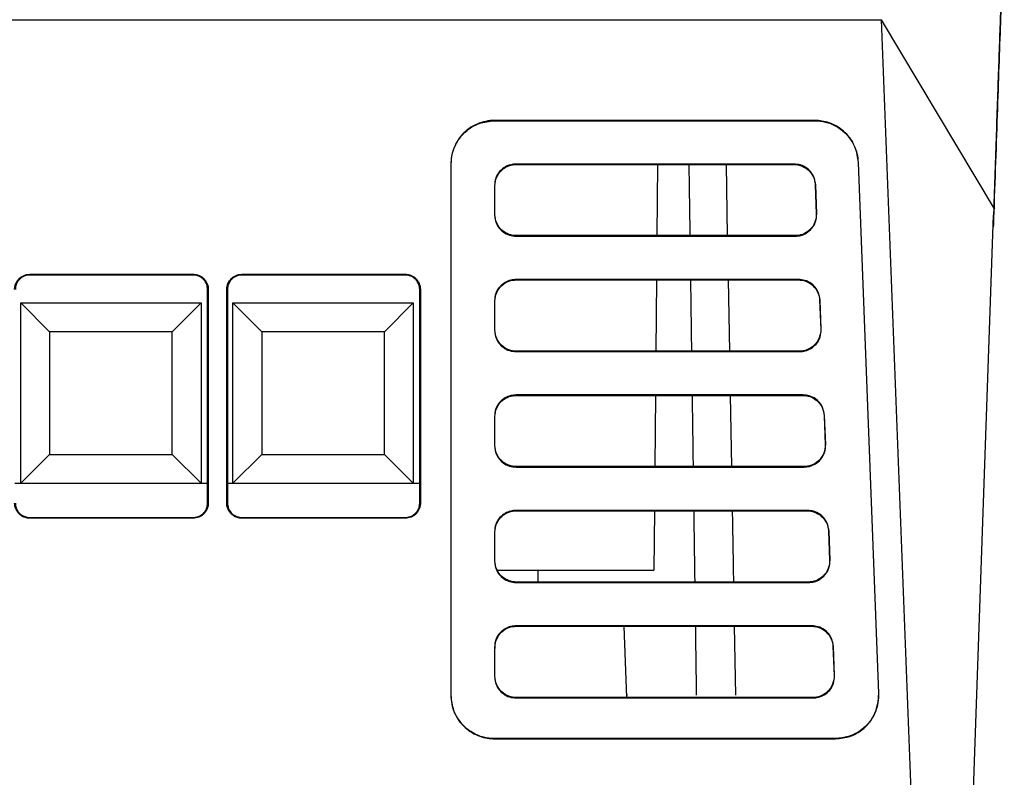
# Model space of a CAD drawing. Header units: millimetres. Extents: x 51 to 353, y -23 to 217.
# Tile 20 of 147: x 159 to 172, y 14 to 25. Entities that reach past the tile are written whole.
import ezdxf

# ---------------------------------------------------------------- set-up
doc = ezdxf.new("R2010")
doc.units = ezdxf.units.MM

msp = doc.modelspace()

# ---------------------------------------------------------------- linework, layer by layer
at = {"color": 7, "linetype": 'Continuous', "lineweight": 25}
for p, q in [((148.876, 24.685), (170.531, 24.685)), ((170.976, 13.122), (170.531, 24.685)), ((172.095, 22.062), (170.531, 24.685)), ((169.607, 23.288), (165.166, 23.288)), ((165.166, 23.288), (165.166, 23.285)), ((165.166, 23.285), (169.607, 23.285)), ((169.607, 23.285), (169.607, 23.288)), ((164.562, 22.685), (164.562, 15.322)), ((164.566, 22.685), (164.562, 22.685)), ((164.566, 15.322), (164.566, 22.685)), ((169.319, 22.685), (165.466, 22.685)), ((165.466, 22.685), (165.466, 22.678)), ((165.466, 22.678), (169.319, 22.678)), ((167.425, 22.678), (167.416, 21.692)), ((168.376, 22.678), (168.393, 21.692)), ((169.319, 22.678), (169.319, 22.685)), ((170.207, 22.708), (170.49, 15.345)), ((170.211, 22.708), (170.207, 22.708)), ((170.494, 15.345), (170.211, 22.708)), ((165.166, 22.385), (165.166, 21.985)), ((165.173, 22.385), (165.166, 22.385)), ((165.173, 21.985), (165.173, 22.385)), ((169.612, 22.396), (169.619, 22.396)), ((169.612, 22.396), (169.627, 21.996)), ((169.634, 21.996), (169.619, 22.396)), ((165.166, 21.985), (165.173, 21.985)), ((169.634, 21.996), (169.627, 21.996)), ((171.776, 13.122), (172.085, 21.974)), ((165.466, 21.692), (165.466, 21.685)), ((169.334, 21.692), (165.466, 21.692)), ((165.466, 21.685), (169.334, 21.685)), ((169.334, 21.685), (169.334, 21.692)), ((158.726, 21.157), (160.99, 21.157)), ((158.726, 21.146), (158.726, 21.157)), ((160.99, 21.157), (160.99, 21.146)), ((161.666, 21.157), (163.93, 21.157)), ((161.666, 21.146), (161.666, 21.157)), ((163.93, 21.157), (163.93, 21.146)), ((160.99, 21.146), (158.726, 21.146)), ((163.93, 21.146), (161.666, 21.146)), ((169.38, 21.085), (165.466, 21.085)), ((165.466, 21.085), (165.466, 21.078)), ((165.466, 21.078), (169.38, 21.078)), ((167.411, 21.078), (167.402, 20.092)), ((168.404, 21.078), (168.422, 20.092)), ((169.38, 21.078), (169.38, 21.085)), ((161.19, 17.986), (161.19, 20.946)), ((161.19, 20.946), (161.2, 20.946)), ((161.2, 20.946), (161.2, 17.986)), ((161.455, 17.986), (161.455, 20.946)), ((161.455, 20.946), (161.466, 20.946)), ((161.466, 20.946), (161.466, 17.986)), ((164.13, 17.986), (164.13, 20.946)), ((164.13, 20.946), (164.14, 20.946)), ((164.14, 20.946), (164.14, 17.986)), ((158.6, 20.761), (161.1, 20.761)), ((158.6, 18.261), (158.6, 20.761)), ((159, 20.361), (158.6, 20.761)), ((160.7, 20.361), (161.1, 20.761)), ((161.1, 20.761), (161.1, 18.261)), ((161.54, 18.261), (161.54, 20.761)), ((161.54, 20.761), (164.04, 20.761)), ((161.94, 20.361), (161.54, 20.761)), ((164.04, 20.761), (163.64, 20.361)), ((164.04, 20.761), (164.04, 18.261)), ((165.166, 20.785), (165.166, 20.385)), ((165.173, 20.785), (165.166, 20.785)), ((165.173, 20.385), (165.173, 20.785)), ((169.673, 20.796), (169.68, 20.796)), ((169.673, 20.796), (169.689, 20.396)), ((169.696, 20.396), (169.68, 20.796)), ((159, 20.361), (159, 18.661)), ((160.7, 20.361), (159, 20.361)), ((160.7, 18.661), (160.7, 20.361)), ((163.64, 20.361), (161.94, 20.361)), ((161.94, 20.361), (161.94, 18.661)), ((163.64, 18.661), (163.64, 20.361)), ((165.166, 20.385), (165.173, 20.385)), ((169.696, 20.396), (169.689, 20.396)), ((165.466, 20.092), (165.466, 20.085)), ((169.396, 20.092), (165.466, 20.092)), ((165.466, 20.085), (169.396, 20.085)), ((169.396, 20.085), (169.396, 20.092)), ((169.442, 19.485), (165.466, 19.485)), ((165.466, 19.485), (165.466, 19.478)), ((165.466, 19.478), (169.442, 19.478)), ((167.397, 19.478), (167.388, 18.492)), ((168.433, 19.478), (168.451, 18.492)), ((169.442, 19.478), (169.442, 19.485)), ((165.166, 19.185), (165.166, 18.785)), ((165.173, 19.185), (165.166, 19.185)), ((165.173, 18.785), (165.173, 19.185)), ((169.735, 19.196), (169.742, 19.196)), ((169.735, 19.196), (169.75, 18.796)), ((169.757, 18.796), (169.742, 19.196)), ((165.166, 18.785), (165.173, 18.785)), ((169.757, 18.796), (169.75, 18.796)), ((158.6, 18.261), (159, 18.661)), ((159, 18.661), (160.7, 18.661)), ((161.1, 18.261), (160.7, 18.661)), ((161.94, 18.661), (161.54, 18.261)), ((161.94, 18.661), (163.64, 18.661)), ((164.04, 18.261), (163.64, 18.661)), ((165.466, 18.492), (165.466, 18.485)), ((169.457, 18.492), (165.466, 18.492)), ((165.466, 18.485), (169.457, 18.485)), ((169.457, 18.485), (169.457, 18.492)), ((158.52, 18.261), (161.184, 18.261)), ((161.46, 18.261), (164.124, 18.261)), ((161.2, 17.986), (161.19, 17.986)), ((161.466, 17.986), (161.455, 17.986)), ((164.14, 17.986), (164.13, 17.986)), ((169.504, 17.885), (165.466, 17.885)), ((165.466, 17.885), (165.466, 17.878)), ((165.466, 17.878), (169.504, 17.878)), ((167.383, 17.878), (167.376, 17.056)), ((169.504, 17.878), (169.504, 17.885)), ((158.726, 17.776), (158.726, 17.786)), ((158.726, 17.786), (160.99, 17.786)), ((160.99, 17.776), (158.726, 17.776)), ((160.99, 17.786), (160.99, 17.776)), ((161.666, 17.776), (161.666, 17.786)), ((161.666, 17.786), (163.93, 17.786)), ((163.93, 17.776), (161.666, 17.776)), ((163.93, 17.786), (163.93, 17.776)), ((165.166, 17.585), (165.166, 17.185)), ((165.173, 17.585), (165.166, 17.585)), ((165.173, 17.185), (165.173, 17.585)), ((169.796, 17.596), (169.803, 17.596)), ((169.796, 17.596), (169.812, 17.196)), ((169.819, 17.196), (169.803, 17.596)), ((169.819, 17.196), (169.812, 17.196)), ((165.166, 17.185), (165.173, 17.185)), ((165.765, 17.056), (165.768, 16.892)), ((165.466, 16.892), (165.466, 16.885)), ((169.519, 16.892), (165.466, 16.892)), ((165.466, 16.885), (169.519, 16.885)), ((169.519, 16.885), (169.519, 16.892)), ((169.565, 16.285), (165.466, 16.285)), ((165.466, 16.285), (165.466, 16.278)), ((165.466, 16.278), (169.565, 16.278)), ((167, 15.292), (166.966, 16.278)), ((168.49, 16.278), (168.508, 15.322)), ((169.565, 16.278), (169.565, 16.285)), ((165.166, 15.985), (165.166, 15.585)), ((165.173, 15.985), (165.166, 15.985)), ((165.173, 15.902), (165.177, 16.029)), ((165.173, 15.585), (165.173, 15.985)), ((169.858, 15.996), (169.865, 15.996)), ((169.858, 15.996), (169.873, 15.596)), ((169.88, 15.596), (169.865, 15.996)), ((165.166, 15.585), (165.173, 15.585)), ((169.88, 15.596), (169.873, 15.596)), ((164.562, 15.322), (164.566, 15.322)), ((165.466, 15.292), (165.466, 15.285)), ((169.581, 15.292), (165.466, 15.292)), ((165.466, 15.285), (169.581, 15.285)), ((169.581, 15.285), (169.581, 15.292)), ((170.49, 15.345), (170.494, 15.345)), ((165.166, 14.722), (165.166, 14.719)), ((169.891, 14.722), (165.166, 14.722)), ((165.166, 14.719), (169.891, 14.719)), ((169.891, 14.719), (169.891, 14.722))]:
    msp.add_line(p, q, dxfattribs=at)
at = {"color": 8, "linetype": 'Continuous', "lineweight": 25}
msp.add_line((167.009, 15.322), (166.999, 15.323), dxfattribs=at)
at = {"color": 7, "linetype": 'Continuous', "lineweight": 25}
for points, knots in [([(172.233, 26.193), (172.228, 26.046), (172.214, 25.663), (172.182, 24.749), (172.139, 23.506), (172.102, 22.457), (172.084, 21.933)], [0, 0, 0, 0, 0.172111, 0.448448, 0.724326, 1, 1, 1, 1]), ([(172.09, 22.099), (172.102, 22.461), (172.128, 23.185), (172.16, 24.119), (172.189, 24.935), (172.213, 25.636), (172.226, 26.007), (172.233, 26.193)], [0, 0, 0, 0, 0.20297, 0.405939, 0.605938, 0.80297, 1, 1, 1, 1]), ([(165.166, 23.289), (165.086, 23.289), (165.003, 23.272), (164.847, 23.205), (164.776, 23.154), (164.664, 23.031), (164.623, 22.96), (164.573, 22.819), (164.562, 22.749), (164.562, 22.685)], [0, 0, 0, 0, 0.25, 0.25, 0.5, 0.5, 0.75, 0.75, 1, 1, 1, 1]), ([(164.566, 22.685), (164.57, 22.735), (164.577, 22.842), (164.645, 22.999), (164.767, 23.148), (164.948, 23.262), (165.094, 23.277), (165.166, 23.285)], [0, 0, 0, 0, 0.161189, 0.341232, 0.535403, 0.77112, 1, 1, 1, 1]), ([(170.211, 22.708), (170.208, 22.787), (170.189, 22.868), (170.118, 23.018), (170.066, 23.086), (169.945, 23.192), (169.876, 23.231), (169.738, 23.279), (169.67, 23.289), (169.607, 23.289)], [0, 0, 0, 0, 0.25, 0.25, 0.5, 0.5, 0.75, 0.75, 1, 1, 1, 1]), ([(169.607, 23.285), (169.657, 23.281), (169.761, 23.274), (169.914, 23.21), (170.061, 23.094), (170.177, 22.921), (170.197, 22.778), (170.207, 22.708)], [0, 0, 0, 0, 0.160878, 0.340262, 0.533804, 0.769575, 1, 1, 1, 1]), ([(165.466, 22.685), (165.441, 22.683), (165.387, 22.679), (165.309, 22.645), (165.234, 22.584), (165.177, 22.494), (165.17, 22.421), (165.166, 22.385)], [0, 0, 0, 0, 0.161094, 0.34106, 0.535207, 0.77099, 1, 1, 1, 1]), ([(165.173, 22.385), (165.173, 22.424), (165.181, 22.464), (165.214, 22.54), (165.238, 22.574), (165.298, 22.629), (165.332, 22.649), (165.401, 22.673), (165.435, 22.678), (165.466, 22.678)], [0, 0, 0, 0, 0.25, 0.25, 0.5, 0.5, 0.75, 0.75, 1, 1, 1, 1]), ([(167.879, 21.692), (167.877, 21.854), (167.872, 22.184), (167.868, 22.511), (167.865, 22.678)], [0, 0, 0, 0, 0.489876, 1, 1, 1, 1]), ([(169.619, 22.396), (169.611, 22.441), (169.595, 22.532), (169.508, 22.627), (169.411, 22.677), (169.348, 22.682), (169.319, 22.685)], [0, 0, 0, 0, 0.294626, 0.591325, 0.808057, 1, 1, 1, 1]), ([(169.319, 22.678), (169.349, 22.678), (169.382, 22.673), (169.449, 22.65), (169.483, 22.631), (169.542, 22.58), (169.567, 22.547), (169.601, 22.474), (169.61, 22.434), (169.612, 22.396)], [0, 0, 0, 0, 0.25, 0.25, 0.5, 0.5, 0.75, 0.75, 1, 1, 1, 1]), ([(165.166, 21.985), (165.172, 21.939), (165.185, 21.846), (165.272, 21.746), (165.371, 21.693), (165.436, 21.688), (165.466, 21.685)], [0, 0, 0, 0, 0.293097, 0.590261, 0.807744, 1, 1, 1, 1]), ([(165.466, 21.692), (165.435, 21.692), (165.401, 21.697), (165.332, 21.722), (165.298, 21.742), (165.238, 21.796), (165.214, 21.831), (165.181, 21.906), (165.173, 21.947), (165.173, 21.985)], [0, 0, 0, 0, 0.25, 0.25, 0.5, 0.5, 0.75, 0.75, 1, 1, 1, 1]), ([(169.334, 21.685), (169.36, 21.687), (169.415, 21.691), (169.495, 21.727), (169.571, 21.791), (169.626, 21.885), (169.631, 21.96), (169.634, 21.996)], [0, 0, 0, 0, 0.161352, 0.341945, 0.536723, 0.772488, 1, 1, 1, 1]), ([(169.627, 21.996), (169.628, 21.957), (169.622, 21.916), (169.591, 21.838), (169.566, 21.801), (169.506, 21.744), (169.471, 21.723), (169.401, 21.697), (169.366, 21.692), (169.334, 21.692)], [0, 0, 0, 0, 0.25, 0.25, 0.5, 0.5, 0.75, 0.75, 1, 1, 1, 1]), ([(172.085, 21.974), (172.086, 21.991), (172.088, 22.025), (172.093, 22.049), (172.095, 22.062)], [0, 0, 0, 0, 0.500461, 1, 1, 1, 1]), ([(172.09, 22.099), (172.09, 22.095), (172.09, 22.086), (172.094, 22.07), (172.095, 22.062)], [0, 0, 0, 0, 0.494126, 1, 1, 1, 1]), ([(172.084, 21.933), (172.084, 21.931), (172.084, 21.927), (172.084, 21.92), (172.083, 21.911), (172.083, 21.9), (172.082, 21.885), (172.082, 21.864), (172.081, 21.838), (172.08, 21.818), (172.08, 21.808)], [0, 0, 0, 0, 0.1008639, 0.2003607, 0.2994315, 0.3990299, 0.5000944, 0.6673237, 0.8324883, 1, 1, 1, 1]), ([(158.515, 20.946), (158.515, 20.953), (158.516, 20.967), (158.519, 20.988), (158.524, 21.008), (158.534, 21.035), (158.55, 21.065), (158.577, 21.097), (158.609, 21.123), (158.645, 21.142), (158.685, 21.155), (158.712, 21.156), (158.726, 21.157)], [0, 0, 0, 0, 0.063737, 0.126837, 0.189938, 0.253675, 0.379946, 0.506289, 0.629222, 0.752149, 0.875892, 1, 1, 1, 1]), ([(160.99, 21.157), (160.997, 21.157), (161.011, 21.156), (161.031, 21.153), (161.052, 21.148), (161.078, 21.138), (161.109, 21.122), (161.141, 21.095), (161.167, 21.063), (161.186, 21.027), (161.198, 20.987), (161.199, 20.96), (161.2, 20.946)], [0, 0, 0, 0, 0.063727, 0.12682, 0.189916, 0.253653, 0.379904, 0.506253, 0.62918, 0.752129, 0.875879, 1, 1, 1, 1]), ([(161.455, 20.946), (161.455, 20.953), (161.456, 20.967), (161.459, 20.988), (161.464, 21.008), (161.474, 21.035), (161.49, 21.065), (161.517, 21.097), (161.549, 21.123), (161.585, 21.142), (161.625, 21.155), (161.652, 21.156), (161.666, 21.157)], [0, 0, 0, 0, 0.063737, 0.126837, 0.189938, 0.253675, 0.379946, 0.506289, 0.629222, 0.752149, 0.875892, 1, 1, 1, 1]), ([(163.93, 21.157), (163.937, 21.157), (163.951, 21.156), (163.971, 21.153), (163.992, 21.148), (164.018, 21.138), (164.049, 21.122), (164.081, 21.095), (164.107, 21.063), (164.126, 21.027), (164.138, 20.987), (164.139, 20.96), (164.14, 20.946)], [0, 0, 0, 0, 0.063727, 0.12682, 0.189916, 0.253653, 0.379904, 0.506253, 0.62918, 0.752129, 0.875879, 1, 1, 1, 1]), ([(158.726, 21.146), (158.703, 21.144), (158.653, 21.139), (158.598, 21.104), (158.562, 21.063), (158.541, 21.027), (158.528, 20.987), (158.526, 20.96), (158.526, 20.946)], [0, 0, 0, 0, 0.219565, 0.470152, 0.603439, 0.738112, 0.871218, 1, 1, 1, 1]), ([(161.19, 20.946), (161.187, 20.969), (161.182, 21.018), (161.147, 21.074), (161.107, 21.11), (161.07, 21.131), (161.03, 21.144), (161.003, 21.145), (160.99, 21.146)], [0, 0, 0, 0, 0.2196903, 0.4703485, 0.6036253, 0.7382556, 0.8712947, 1, 1, 1, 1]), ([(161.666, 21.146), (161.643, 21.144), (161.593, 21.139), (161.538, 21.104), (161.502, 21.063), (161.481, 21.027), (161.468, 20.987), (161.466, 20.96), (161.466, 20.946)], [0, 0, 0, 0, 0.219565, 0.470152, 0.603439, 0.738112, 0.871218, 1, 1, 1, 1]), ([(164.13, 20.946), (164.127, 20.969), (164.122, 21.018), (164.087, 21.074), (164.047, 21.11), (164.01, 21.131), (163.97, 21.144), (163.943, 21.145), (163.93, 21.146)], [0, 0, 0, 0, 0.21969, 0.470348, 0.603625, 0.738256, 0.871295, 1, 1, 1, 1]), ([(165.466, 21.085), (165.441, 21.083), (165.387, 21.079), (165.309, 21.045), (165.234, 20.984), (165.177, 20.894), (165.17, 20.821), (165.166, 20.785)], [0, 0, 0, 0, 0.161094, 0.34106, 0.535207, 0.77099, 1, 1, 1, 1]), ([(165.173, 20.785), (165.173, 20.824), (165.181, 20.864), (165.214, 20.94), (165.238, 20.974), (165.298, 21.029), (165.332, 21.049), (165.401, 21.073), (165.435, 21.078), (165.466, 21.078)], [0, 0, 0, 0, 0.25, 0.25, 0.5, 0.5, 0.75, 0.75, 1, 1, 1, 1]), ([(167.901, 20.092), (167.898, 20.322), (167.894, 20.651), (167.889, 20.979), (167.888, 21.078)], [0, 0, 0, 0, 0.696304, 1, 1, 1, 1]), ([(169.68, 20.796), (169.672, 20.841), (169.657, 20.932), (169.57, 21.027), (169.472, 21.077), (169.41, 21.082), (169.38, 21.085)], [0, 0, 0, 0, 0.294626, 0.591325, 0.808057, 1, 1, 1, 1]), ([(169.38, 21.078), (169.411, 21.078), (169.444, 21.073), (169.511, 21.05), (169.544, 21.031), (169.603, 20.98), (169.628, 20.947), (169.663, 20.874), (169.672, 20.834), (169.673, 20.796)], [0, 0, 0, 0, 0.25, 0.25, 0.5, 0.5, 0.75, 0.75, 1, 1, 1, 1]), ([(165.166, 20.385), (165.172, 20.339), (165.185, 20.246), (165.272, 20.146), (165.371, 20.093), (165.436, 20.088), (165.466, 20.085)], [0, 0, 0, 0, 0.293097, 0.590261, 0.807744, 1, 1, 1, 1]), ([(165.466, 20.092), (165.435, 20.092), (165.401, 20.097), (165.332, 20.122), (165.298, 20.142), (165.238, 20.196), (165.214, 20.231), (165.181, 20.306), (165.173, 20.347), (165.173, 20.385)], [0, 0, 0, 0, 0.25, 0.25, 0.5, 0.5, 0.75, 0.75, 1, 1, 1, 1]), ([(169.396, 20.085), (169.422, 20.087), (169.477, 20.091), (169.557, 20.127), (169.632, 20.191), (169.688, 20.285), (169.693, 20.36), (169.696, 20.396)], [0, 0, 0, 0, 0.161352, 0.341945, 0.536723, 0.772488, 1, 1, 1, 1]), ([(169.689, 20.396), (169.69, 20.357), (169.684, 20.316), (169.652, 20.238), (169.628, 20.201), (169.568, 20.144), (169.533, 20.123), (169.462, 20.097), (169.428, 20.092), (169.396, 20.092)], [0, 0, 0, 0, 0.25, 0.25, 0.5, 0.5, 0.75, 0.75, 1, 1, 1, 1]), ([(165.466, 19.485), (165.441, 19.483), (165.387, 19.479), (165.309, 19.445), (165.234, 19.384), (165.177, 19.294), (165.17, 19.221), (165.166, 19.185)], [0, 0, 0, 0, 0.161094, 0.34106, 0.535207, 0.77099, 1, 1, 1, 1]), ([(165.173, 19.185), (165.173, 19.224), (165.181, 19.264), (165.214, 19.34), (165.238, 19.374), (165.298, 19.429), (165.332, 19.449), (165.401, 19.473), (165.435, 19.478), (165.466, 19.478)], [0, 0, 0, 0, 0.25, 0.25, 0.5, 0.5, 0.75, 0.75, 1, 1, 1, 1]), ([(167.924, 18.492), (167.923, 18.537), (167.919, 18.867), (167.914, 19.195), (167.91, 19.478)], [0, 0, 0, 0, 0.137166, 1, 1, 1, 1]), ([(169.742, 19.196), (169.734, 19.241), (169.719, 19.332), (169.631, 19.427), (169.534, 19.477), (169.471, 19.482), (169.442, 19.485)], [0, 0, 0, 0, 0.294626, 0.591325, 0.808057, 1, 1, 1, 1]), ([(169.442, 19.478), (169.472, 19.478), (169.505, 19.473), (169.572, 19.45), (169.606, 19.431), (169.665, 19.38), (169.69, 19.347), (169.724, 19.274), (169.733, 19.234), (169.735, 19.196)], [0, 0, 0, 0, 0.25, 0.25, 0.5, 0.5, 0.75, 0.75, 1, 1, 1, 1]), ([(165.166, 18.785), (165.172, 18.739), (165.185, 18.646), (165.272, 18.546), (165.371, 18.493), (165.436, 18.488), (165.466, 18.485)], [0, 0, 0, 0, 0.293097, 0.590261, 0.807744, 1, 1, 1, 1]), ([(165.466, 18.492), (165.435, 18.492), (165.401, 18.497), (165.332, 18.522), (165.298, 18.542), (165.238, 18.596), (165.214, 18.631), (165.181, 18.706), (165.173, 18.747), (165.173, 18.785)], [0, 0, 0, 0, 0.25, 0.25, 0.5, 0.5, 0.75, 0.75, 1, 1, 1, 1]), ([(169.457, 18.485), (169.483, 18.487), (169.538, 18.491), (169.619, 18.527), (169.694, 18.591), (169.75, 18.685), (169.755, 18.76), (169.757, 18.796)], [0, 0, 0, 0, 0.161352, 0.341945, 0.536723, 0.772488, 1, 1, 1, 1]), ([(169.75, 18.796), (169.752, 18.757), (169.745, 18.716), (169.714, 18.638), (169.689, 18.601), (169.629, 18.544), (169.594, 18.523), (169.524, 18.497), (169.489, 18.492), (169.457, 18.492)], [0, 0, 0, 0, 0.25, 0.25, 0.5, 0.5, 0.75, 0.75, 1, 1, 1, 1]), ([(158.726, 17.776), (158.719, 17.776), (158.705, 17.776), (158.684, 17.78), (158.664, 17.785), (158.637, 17.794), (158.607, 17.811), (158.575, 17.838), (158.549, 17.87), (158.53, 17.906), (158.517, 17.945), (158.516, 17.973), (158.515, 17.986)], [0, 0, 0, 0, 0.063727, 0.126819, 0.189915, 0.253652, 0.379902, 0.506251, 0.629178, 0.752128, 0.875879, 1, 1, 1, 1]), ([(158.526, 17.986), (158.528, 17.963), (158.533, 17.914), (158.568, 17.858), (158.608, 17.822), (158.645, 17.802), (158.685, 17.789), (158.712, 17.787), (158.726, 17.786)], [0, 0, 0, 0, 0.21969, 0.470348, 0.603625, 0.738256, 0.871295, 1, 1, 1, 1]), ([(161.2, 17.986), (161.2, 17.979), (161.2, 17.965), (161.196, 17.945), (161.191, 17.924), (161.182, 17.898), (161.165, 17.867), (161.138, 17.835), (161.106, 17.809), (161.07, 17.79), (161.031, 17.778), (161.003, 17.777), (160.99, 17.776)], [0, 0, 0, 0, 0.0637358, 0.126836, 0.1899368, 0.2536743, 0.3799448, 0.5062876, 0.6292216, 0.7521485, 0.8758926, 1, 1, 1, 1]), ([(160.99, 17.786), (161.013, 17.788), (161.062, 17.793), (161.117, 17.828), (161.154, 17.869), (161.174, 17.906), (161.187, 17.945), (161.189, 17.973), (161.19, 17.986)], [0, 0, 0, 0, 0.219565, 0.470152, 0.603439, 0.738112, 0.871218, 1, 1, 1, 1]), ([(161.666, 17.776), (161.659, 17.776), (161.645, 17.776), (161.624, 17.78), (161.604, 17.785), (161.577, 17.794), (161.547, 17.811), (161.515, 17.838), (161.489, 17.87), (161.47, 17.906), (161.457, 17.945), (161.456, 17.973), (161.455, 17.986)], [0, 0, 0, 0, 0.063727, 0.126819, 0.189915, 0.253652, 0.379902, 0.506251, 0.629178, 0.752128, 0.875879, 1, 1, 1, 1]), ([(161.466, 17.986), (161.468, 17.963), (161.473, 17.914), (161.508, 17.858), (161.548, 17.822), (161.585, 17.802), (161.625, 17.789), (161.652, 17.787), (161.666, 17.786)], [0, 0, 0, 0, 0.21969, 0.470348, 0.603625, 0.738256, 0.871295, 1, 1, 1, 1]), ([(164.14, 17.986), (164.14, 17.979), (164.14, 17.965), (164.136, 17.945), (164.131, 17.924), (164.122, 17.898), (164.105, 17.867), (164.078, 17.835), (164.046, 17.809), (164.01, 17.79), (163.971, 17.778), (163.943, 17.777), (163.93, 17.776)], [0, 0, 0, 0, 0.063736, 0.126836, 0.189937, 0.253674, 0.379945, 0.506288, 0.629222, 0.752149, 0.875893, 1, 1, 1, 1]), ([(163.93, 17.786), (163.953, 17.788), (164.002, 17.793), (164.057, 17.828), (164.094, 17.869), (164.114, 17.906), (164.127, 17.945), (164.129, 17.973), (164.13, 17.986)], [0, 0, 0, 0, 0.219565, 0.470152, 0.603439, 0.738112, 0.871218, 1, 1, 1, 1]), ([(165.466, 17.885), (165.441, 17.883), (165.387, 17.879), (165.309, 17.845), (165.234, 17.784), (165.177, 17.694), (165.17, 17.621), (165.166, 17.585)], [0, 0, 0, 0, 0.161094, 0.34106, 0.535207, 0.77099, 1, 1, 1, 1]), ([(165.173, 17.585), (165.173, 17.624), (165.181, 17.664), (165.214, 17.74), (165.238, 17.774), (165.298, 17.829), (165.332, 17.849), (165.401, 17.873), (165.435, 17.878), (165.466, 17.878)], [0, 0, 0, 0, 0.25, 0.25, 0.5, 0.5, 0.75, 0.75, 1, 1, 1, 1]), ([(167.946, 16.892), (167.946, 16.941), (167.943, 17.094), (167.939, 17.422), (167.935, 17.702), (167.932, 17.878), (167.932, 17.878)], [0, 0, 0, 0, 0.150065, 0.462427, 0.99992, 1, 1, 1, 1]), ([(168.462, 17.878), (168.467, 17.6), (168.472, 17.274), (168.478, 16.941), (168.479, 16.892)], [0, 0, 0, 0, 0.85293, 1, 1, 1, 1]), ([(169.803, 17.596), (169.796, 17.641), (169.78, 17.732), (169.693, 17.827), (169.595, 17.877), (169.533, 17.882), (169.504, 17.885)], [0, 0, 0, 0, 0.294626, 0.591325, 0.808057, 1, 1, 1, 1]), ([(169.504, 17.878), (169.534, 17.878), (169.567, 17.873), (169.634, 17.85), (169.667, 17.831), (169.726, 17.78), (169.751, 17.747), (169.786, 17.674), (169.795, 17.634), (169.796, 17.596)], [0, 0, 0, 0, 0.25, 0.25, 0.5, 0.5, 0.75, 0.75, 1, 1, 1, 1]), ([(169.519, 16.885), (169.545, 16.887), (169.6, 16.891), (169.68, 16.927), (169.755, 16.991), (169.811, 17.085), (169.816, 17.16), (169.819, 17.196)], [0, 0, 0, 0, 0.161352, 0.341945, 0.536723, 0.772488, 1, 1, 1, 1]), ([(169.812, 17.196), (169.813, 17.157), (169.807, 17.116), (169.776, 17.038), (169.751, 17.001), (169.691, 16.944), (169.656, 16.923), (169.586, 16.897), (169.551, 16.892), (169.519, 16.892)], [0, 0, 0, 0, 0.25, 0.25, 0.5, 0.5, 0.75, 0.75, 1, 1, 1, 1]), ([(165.166, 17.185), (165.172, 17.139), (165.185, 17.046), (165.272, 16.946), (165.371, 16.893), (165.436, 16.888), (165.466, 16.885)], [0, 0, 0, 0, 0.293097, 0.590261, 0.807744, 1, 1, 1, 1]), ([(165.466, 16.892), (165.435, 16.892), (165.401, 16.897), (165.332, 16.922), (165.298, 16.942), (165.238, 16.996), (165.214, 17.031), (165.181, 17.106), (165.173, 17.147), (165.173, 17.185)], [0, 0, 0, 0, 0.25, 0.25, 0.5, 0.5, 0.75, 0.75, 1, 1, 1, 1]), ([(165.204, 17.056), (165.316, 17.056), (165.558, 17.056), (166.045, 17.056), (166.577, 17.056), (167.036, 17.056), (167.325, 17.056), (167.36, 17.056), (167.376, 17.056)], [0, 0, 0, 0, 0.141128, 0.303052, 0.483995, 0.670394, 0.846184, 1, 1, 1, 1]), ([(165.466, 16.285), (165.441, 16.283), (165.387, 16.279), (165.309, 16.245), (165.234, 16.184), (165.177, 16.094), (165.17, 16.021), (165.166, 15.985)], [0, 0, 0, 0, 0.161094, 0.34106, 0.535207, 0.77099, 1, 1, 1, 1]), ([(165.173, 15.985), (165.173, 16.024), (165.181, 16.064), (165.214, 16.14), (165.238, 16.174), (165.298, 16.229), (165.332, 16.249), (165.401, 16.273), (165.435, 16.278), (165.466, 16.278)], [0, 0, 0, 0, 0.25, 0.25, 0.5, 0.5, 0.75, 0.75, 1, 1, 1, 1]), ([(167.968, 15.322), (167.968, 15.332), (167.967, 15.422), (167.964, 15.593), (167.961, 15.835), (167.958, 16.063), (167.956, 16.211), (167.955, 16.278)], [0, 0, 0, 0, 0.02999, 0.282788, 0.535596, 0.788412, 1, 1, 1, 1]), ([(169.865, 15.996), (169.857, 16.041), (169.842, 16.132), (169.754, 16.227), (169.657, 16.277), (169.595, 16.282), (169.565, 16.285)], [0, 0, 0, 0, 0.294626, 0.591325, 0.808057, 1, 1, 1, 1]), ([(169.565, 16.278), (169.595, 16.278), (169.628, 16.273), (169.695, 16.25), (169.729, 16.231), (169.788, 16.18), (169.813, 16.147), (169.847, 16.074), (169.856, 16.034), (169.858, 15.996)], [0, 0, 0, 0, 0.25, 0.25, 0.5, 0.5, 0.75, 0.75, 1, 1, 1, 1]), ([(165.166, 15.585), (165.172, 15.539), (165.185, 15.446), (165.272, 15.346), (165.371, 15.293), (165.436, 15.288), (165.466, 15.285)], [0, 0, 0, 0, 0.293097, 0.590261, 0.807744, 1, 1, 1, 1]), ([(165.466, 15.292), (165.435, 15.292), (165.401, 15.297), (165.332, 15.322), (165.298, 15.342), (165.238, 15.396), (165.214, 15.431), (165.181, 15.506), (165.173, 15.547), (165.173, 15.585)], [0, 0, 0, 0, 0.25, 0.25, 0.5, 0.5, 0.75, 0.75, 1, 1, 1, 1]), ([(169.581, 15.285), (169.606, 15.287), (169.661, 15.291), (169.742, 15.327), (169.817, 15.391), (169.873, 15.485), (169.878, 15.56), (169.88, 15.596)], [0, 0, 0, 0, 0.161352, 0.341945, 0.536723, 0.772488, 1, 1, 1, 1]), ([(169.873, 15.596), (169.875, 15.557), (169.868, 15.516), (169.837, 15.438), (169.813, 15.401), (169.753, 15.344), (169.717, 15.323), (169.647, 15.297), (169.612, 15.292), (169.581, 15.292)], [0, 0, 0, 0, 0.25, 0.25, 0.5, 0.5, 0.75, 0.75, 1, 1, 1, 1]), ([(164.562, 15.322), (164.562, 15.243), (164.579, 15.159), (164.646, 15.004), (164.697, 14.933), (164.82, 14.821), (164.891, 14.78), (165.032, 14.729), (165.102, 14.719), (165.166, 14.719)], [0, 0, 0, 0, 0.25, 0.25, 0.5, 0.5, 0.75, 0.75, 1, 1, 1, 1]), ([(165.166, 14.722), (165.115, 14.726), (165.008, 14.734), (164.851, 14.801), (164.703, 14.923), (164.589, 15.104), (164.573, 15.25), (164.566, 15.322)], [0, 0, 0, 0, 0.161094, 0.34106, 0.535207, 0.77099, 1, 1, 1, 1]), ([(169.891, 14.719), (169.962, 14.726), (170.074, 14.737), (170.211, 14.806), (170.311, 14.882), (170.395, 14.981), (170.455, 15.096), (170.491, 15.22), (170.493, 15.304), (170.494, 15.345)], [0, 0, 0, 0, 0.219694, 0.342684, 0.472109, 0.605529, 0.739998, 0.872429, 1, 1, 1, 1]), ([(170.49, 15.345), (170.481, 15.251), (170.462, 15.06), (170.288, 14.851), (170.085, 14.74), (169.953, 14.728), (169.891, 14.722)], [0, 0, 0, 0, 0.29147, 0.589097, 0.807378, 1, 1, 1, 1])]:
    msp.add_open_spline(points, degree=3, knots=knots, dxfattribs=at)

doc.saveas('drawing.dxf')
